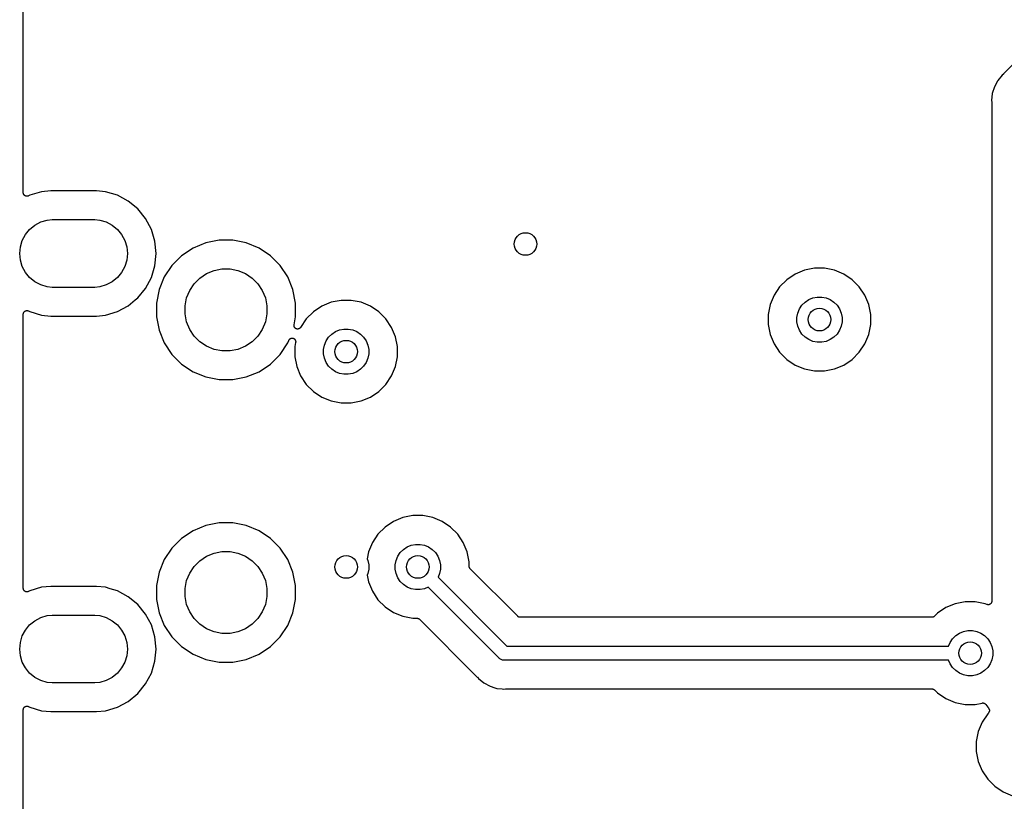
# Model space of a CAD drawing. Extents: x 1 to 139, y -76 to -1.
# Tile 2 of 20: x 1 to 18, y -68 to -54. Entities that reach past the tile are written whole.
import ezdxf

# ---------------------------------------------------------------- set-up
doc = ezdxf.new("R2010")
doc.units = 0
doc.header["$MEASUREMENT"] = 0
doc.layers.add('BLACK', color=7, linetype='CONTINUOUS')

msp = doc.modelspace()

# ---------------------------------------------------------------- linework, layer by layer
at = {"layer": 'BLACK', "linetype": 'CONTINUOUS'}
for p, q in [((0.635, -56.8778), (0.635, -6.16231)), ((18.5782, -54.1866), (17.9916, -54.7732)), ((17.8799, -54.9032), (17.8274, -55.0016)), ((17.8861, -54.8916), (17.8799, -54.9032)), ((17.8799, -54.9032), (17.8799, -54.9032)), ((17.9652, -54.7952), (17.8861, -54.8916)), ((17.987, -54.7774), (17.9652, -54.7952)), ((17.9889, -54.7755), (17.987, -54.7774)), ((17.991, -54.7738), (17.9889, -54.7755)), ((17.9916, -54.7732), (17.991, -54.7738)), ((17.8274, -55.0016), (17.7912, -55.1209)), ((17.7912, -55.1209), (17.7789, -55.245)), ((17.7789, -55.245), (17.7817, -55.273)), ((17.7817, -55.273), (17.7818, -55.2739)), ((17.7818, -55.2739), (17.7817, -55.2766)), ((17.7817, -55.2766), (17.782, -55.2792)), ((17.782, -55.2792), (17.782, -64.1048)), ((0.63529, -56.8807), (0.635, -56.8778)), ((0.63527, -56.8837), (0.63529, -56.8807)), ((0.63589, -56.8869), (0.63527, -56.8837)), ((0.63621, -56.8901), (0.63589, -56.8869)), ((0.63706, -56.893), (0.63621, -56.8901)), ((0.63762, -56.8959), (0.63706, -56.893)), ((0.63885, -56.8989), (0.63762, -56.8959)), ((0.63979, -56.902), (0.63885, -56.8989)), ((0.64118, -56.9046), (0.63979, -56.902)), ((0.64229, -56.9074), (0.64118, -56.9046)), ((0.64408, -56.9101), (0.64229, -56.9074)), ((0.64561, -56.913), (0.64408, -56.9101)), ((0.64747, -56.9152), (0.64561, -56.913)), ((0.6491, -56.9177), (0.64747, -56.9152)), ((0.65139, -56.92), (0.6491, -56.9177)), ((0.65344, -56.9226), (0.65139, -56.92)), ((0.65572, -56.9244), (0.65344, -56.9226)), ((0.65779, -56.9265), (0.65572, -56.9244)), ((0.66048, -56.9284), (0.65779, -56.9265)), ((0.66299, -56.9305), (0.66048, -56.9284)), ((0.66559, -56.9319), (0.66299, -56.9305)), ((0.66803, -56.9335), (0.66559, -56.9319)), ((0.67103, -56.9348), (0.66803, -56.9335)), ((0.67389, -56.9363), (0.67103, -56.9348)), ((0.67671, -56.9372), (0.67389, -56.9363)), ((0.67943, -56.9384), (0.67671, -56.9372)), ((0.68263, -56.9391), (0.67943, -56.9384)), ((0.68573, -56.94), (0.68263, -56.9391)), ((0.68866, -56.9403), (0.68573, -56.94)), ((0.69156, -56.9409), (0.68866, -56.9403)), ((0.69482, -56.941), (0.69156, -56.9409)), ((0.69806, -56.9413), (0.69482, -56.941)), ((0.701, -56.941), (0.69806, -56.9413)), ((0.70395, -56.9411), (0.701, -56.941)), ((0.70715, -56.9405), (0.70395, -56.9411)), ((0.7104, -56.9402), (0.70715, -56.9405)), ((0.71324, -56.9394), (0.7104, -56.9402)), ((0.71614, -56.9388), (0.71324, -56.9394)), ((0.71916, -56.9376), (0.71614, -56.9388)), ((0.72229, -56.9367), (0.71916, -56.9376)), ((0.7249, -56.9353), (0.72229, -56.9367)), ((0.72765, -56.9342), (0.7249, -56.9353)), ((0.72843, -56.9338), (0.72765, -56.9342)), ((0.74794, -56.9234), (0.72843, -56.9338)), ((0.9568, -56.86), (0.74794, -56.9234)), ((1.11957, -56.844), (0.9568, -56.86)), ((1.92843, -56.844), (1.11957, -56.844)), ((2.0912, -56.86), (1.92843, -56.844)), ((2.30007, -56.9234), (2.0912, -56.86)), ((2.49255, -57.0263), (2.30007, -56.9234)), ((2.66126, -57.1647), (2.49255, -57.0263)), ((2.79973, -57.3334), (2.66126, -57.1647)), ((2.90261, -57.5259), (2.79973, -57.3334)), ((0.6727, -57.617), (0.74768, -57.5257)), ((0.74768, -57.5257), (0.83905, -57.4507)), ((0.83905, -57.4507), (0.94328, -57.395)), ((0.94328, -57.395), (1.05638, -57.3607)), ((1.05638, -57.3607), (1.14453, -57.352)), ((1.14453, -57.352), (1.90347, -57.352)), ((1.90347, -57.352), (1.99162, -57.3607)), ((1.99162, -57.3607), (2.10472, -57.395)), ((2.10472, -57.395), (2.20896, -57.4507)), ((2.20896, -57.4507), (2.30032, -57.5257)), ((2.30032, -57.5257), (2.3753, -57.617)), ((2.96597, -57.7348), (2.90261, -57.5259)), ((0.61699, -57.7213), (0.6727, -57.617)), ((2.3753, -57.617), (2.43101, -57.7213)), ((0.5711, -57.952), (0.58268, -57.8344)), ((0.58268, -57.8344), (0.61699, -57.7213)), ((2.43101, -57.7213), (2.46532, -57.8344)), ((2.46532, -57.8344), (2.4769, -57.952)), ((2.98736, -57.952), (2.96597, -57.7348)), ((3.63996, -57.8593), (3.43801, -57.9943)), ((3.86434, -57.7664), (3.63996, -57.8593)), ((4.10256, -57.719), (3.86434, -57.7664)), ((4.34544, -57.719), (4.10256, -57.719)), ((4.58366, -57.7664), (4.34544, -57.719)), ((4.80804, -57.8593), (4.58366, -57.7664)), ((5.00999, -57.9943), (4.80804, -57.8593)), ((0.58268, -58.0696), (0.5711, -57.952)), ((2.4769, -57.952), (2.46532, -58.0696)), ((2.96597, -58.1692), (2.98736, -57.952)), ((3.43801, -57.9943), (3.26627, -58.166)), ((5.18173, -58.166), (5.00999, -57.9943)), ((0.61699, -58.1827), (0.58268, -58.0696)), ((0.6727, -58.287), (0.61699, -58.1827)), ((2.43101, -58.1827), (2.3753, -58.287)), ((2.46532, -58.0696), (2.43101, -58.1827)), ((2.90261, -58.3781), (2.96597, -58.1692)), ((3.26627, -58.166), (3.13133, -58.368)), ((5.31667, -58.368), (5.18173, -58.166)), ((14.6412, -58.2149), (14.4657, -58.2498)), ((14.82, -58.2149), (14.6412, -58.2149)), ((14.9955, -58.2498), (14.82, -58.2149)), ((0.74768, -58.3783), (0.6727, -58.287)), ((0.83905, -58.4533), (0.74768, -58.3783)), ((2.30032, -58.3783), (2.20896, -58.4533)), ((2.3753, -58.287), (2.30032, -58.3783)), ((2.79973, -58.5706), (2.90261, -58.3781)), ((3.13133, -58.368), (3.03838, -58.5923)), ((3.66086, -58.4898), (3.76184, -58.3889)), ((3.76184, -58.3889), (3.88058, -58.3095)), ((3.88058, -58.3095), (4.01253, -58.2549)), ((4.01253, -58.2549), (4.15259, -58.227)), ((4.15259, -58.227), (4.29541, -58.227)), ((4.29541, -58.227), (4.43547, -58.2549)), ((4.43547, -58.2549), (4.56742, -58.3095)), ((4.56742, -58.3095), (4.68616, -58.3889)), ((4.68616, -58.3889), (4.78714, -58.4898)), ((5.40962, -58.5923), (5.31667, -58.368)), ((14.3005, -58.3182), (14.1518, -58.4176)), ((14.4657, -58.2498), (14.3005, -58.3182)), ((15.1607, -58.3182), (14.9955, -58.2498)), ((15.3094, -58.4176), (15.1607, -58.3182)), ((0.94328, -58.509), (0.83905, -58.4533)), ((1.05638, -58.5433), (0.94328, -58.509)), ((1.14453, -58.552), (1.05638, -58.5433)), ((1.90347, -58.552), (1.14453, -58.552)), ((1.99162, -58.5433), (1.90347, -58.552)), ((2.10472, -58.509), (1.99162, -58.5433)), ((2.20896, -58.4533), (2.10472, -58.509)), ((2.66126, -58.7393), (2.79973, -58.5706)), ((3.58151, -58.6086), (3.66086, -58.4898)), ((4.78714, -58.4898), (4.86649, -58.6086)), ((14.0253, -58.5441), (13.9259, -58.6928)), ((14.1518, -58.4176), (14.0253, -58.5441)), ((15.4359, -58.5441), (15.3094, -58.4176)), ((15.5353, -58.6928), (15.4359, -58.5441)), ((2.61745, -58.7752), (2.66126, -58.7393)), ((3.03838, -58.5923), (2.991, -58.8306)), ((3.499, -58.8806), (3.52686, -58.7405)), ((3.52686, -58.7405), (3.58151, -58.6086)), ((4.86649, -58.6086), (4.92114, -58.7405)), ((4.92114, -58.7405), (4.949, -58.8806)), ((5.457, -58.8306), (5.40962, -58.5923)), ((13.9259, -58.6928), (13.8575, -58.858)), ((14.5411, -58.7684), (14.6139, -58.7383)), ((14.6139, -58.7383), (14.6912, -58.7229)), ((14.6912, -58.7229), (14.77, -58.7229)), ((14.77, -58.7229), (14.8473, -58.7383)), ((14.8473, -58.7383), (14.9201, -58.7684)), ((15.6037, -58.858), (15.5353, -58.6928)), ((2.30007, -58.9806), (2.49255, -58.8777)), ((2.49255, -58.8777), (2.61745, -58.7752)), ((2.991, -58.8306), (2.991, -59.0734)), ((3.499, -59.0234), (3.499, -58.8806)), ((4.949, -58.8806), (4.949, -59.0234)), ((5.457, -59.0734), (5.457, -58.8306)), ((5.9199, -58.8853), (5.77118, -58.9847)), ((6.08514, -58.8169), (5.9199, -58.8853)), ((6.26057, -58.782), (6.08514, -58.8169)), ((6.43943, -58.782), (6.26057, -58.782)), ((6.61486, -58.8169), (6.43943, -58.782)), ((6.7801, -58.8853), (6.61486, -58.8169)), ((6.92882, -58.9847), (6.7801, -58.8853)), ((13.8575, -58.858), (13.8226, -59.0335)), ((14.3761, -58.9334), (14.4199, -58.8679)), ((14.4199, -58.8679), (14.4756, -58.8122)), ((14.4756, -58.8122), (14.5411, -58.7684)), ((14.9201, -58.7684), (14.9856, -58.8122)), ((14.9856, -58.8122), (15.0413, -58.8679)), ((15.0413, -58.8679), (15.0851, -58.9334)), ((15.6386, -59.0335), (15.6037, -58.858)), ((0.635, -59.0262), (0.63501, -59.0253)), ((0.635, -63.8778), (0.635, -59.0262)), ((0.63501, -59.0253), (0.63533, -59.0224)), ((0.63533, -59.0224), (0.63536, -59.0194)), ((0.63536, -59.0194), (0.63602, -59.0162)), ((0.63602, -59.0162), (0.63639, -59.013)), ((0.63639, -59.013), (0.63728, -59.0102)), ((0.63728, -59.0102), (0.63788, -59.0073)), ((0.63788, -59.0073), (0.63915, -59.0043)), ((0.63915, -59.0043), (0.64014, -59.0012)), ((0.64014, -59.0012), (0.64156, -58.9986)), ((0.64156, -58.9986), (0.64271, -58.9959)), ((0.64271, -58.9959), (0.64453, -58.9932)), ((0.64453, -58.9932), (0.64611, -58.9903)), ((0.64611, -58.9903), (0.64801, -58.988)), ((0.64801, -58.988), (0.64966, -58.9856)), ((0.64966, -58.9856), (0.65197, -58.9833)), ((0.65197, -58.9833), (0.65407, -58.9808)), ((0.65407, -58.9808), (0.65638, -58.979)), ((0.65638, -58.979), (0.65847, -58.9769)), ((0.65847, -58.9769), (0.66119, -58.9751)), ((0.66119, -58.9751), (0.66373, -58.9731)), ((0.66373, -58.9731), (0.66635, -58.9717)), ((0.66635, -58.9717), (0.66881, -58.9701)), ((0.66881, -58.9701), (0.67182, -58.9688)), ((0.67182, -58.9688), (0.67471, -58.9673)), ((0.67471, -58.9673), (0.67755, -58.9665)), ((0.67755, -58.9665), (0.68028, -58.9654)), ((0.68028, -58.9654), (0.68348, -58.9647)), ((0.68348, -58.9647), (0.6866, -58.9638)), ((0.6866, -58.9638), (0.68954, -58.9635)), ((0.68954, -58.9635), (0.69244, -58.963)), ((0.69244, -58.963), (0.6957, -58.963)), ((0.6957, -58.963), (0.69894, -58.9627)), ((0.69894, -58.9627), (0.70187, -58.963)), ((0.70187, -58.963), (0.70483, -58.963)), ((0.70483, -58.963), (0.70804, -58.9636)), ((0.70804, -58.9636), (0.71127, -58.964)), ((0.71127, -58.964), (0.71408, -58.9649)), ((0.71408, -58.9649), (0.71699, -58.9654)), ((0.71699, -58.9654), (0.72, -58.9667)), ((0.72, -58.9667), (0.72311, -58.9677)), ((0.72311, -58.9677), (0.7257, -58.9691)), ((0.7257, -58.9691), (0.72843, -58.9702)), ((0.72843, -58.9702), (0.74794, -58.9806)), ((0.74794, -58.9806), (0.9568, -59.044)), ((0.9568, -59.044), (1.11957, -59.06)), ((1.11957, -59.06), (1.92843, -59.06)), ((1.92843, -59.06), (2.0912, -59.044)), ((2.0912, -59.044), (2.30007, -58.9806)), ((2.991, -59.0734), (3.03838, -59.3117)), ((3.52686, -59.1635), (3.499, -59.0234)), ((4.949, -59.0234), (4.92114, -59.1635)), ((5.42902, -59.2141), (5.457, -59.0734)), ((5.77118, -58.9847), (5.64471, -59.1112)), ((7.05529, -59.1112), (6.92882, -58.9847)), ((13.8226, -59.0335), (13.8226, -59.2123)), ((14.3306, -59.0835), (14.346, -59.0062)), ((14.3306, -59.1623), (14.3306, -59.0835)), ((14.346, -59.0062), (14.3761, -58.9334)), ((15.0851, -58.9334), (15.1152, -59.0062)), ((15.1152, -59.0062), (15.1306, -59.0835)), ((15.1306, -59.0835), (15.1306, -59.1623)), ((15.6386, -59.2123), (15.6386, -59.0335)), ((3.58151, -59.2954), (3.52686, -59.1635)), ((4.92114, -59.1635), (4.86649, -59.2954)), ((5.4278, -59.2263), (5.42842, -59.2201)), ((5.42781, -59.2264), (5.4278, -59.2263)), ((5.42843, -59.2328), (5.4278, -59.2264)), ((5.4278, -59.2264), (5.42781, -59.2264)), ((5.42842, -59.2201), (5.42902, -59.2141)), ((5.42898, -59.2386), (5.42843, -59.2328)), ((5.429, -59.2387), (5.42898, -59.2386)), ((5.429, -59.2388), (5.429, -59.2387)), ((5.43059, -59.244), (5.429, -59.2388)), ((5.43253, -59.2505), (5.43059, -59.244)), ((5.43256, -59.2506), (5.43253, -59.2505)), ((5.43257, -59.2506), (5.43256, -59.2506)), ((5.43529, -59.2557), (5.43257, -59.2506)), ((5.43832, -59.2615), (5.43529, -59.2557)), ((5.43836, -59.2615), (5.43832, -59.2615)), ((5.43838, -59.2616), (5.43836, -59.2615)), ((5.4424, -59.2665), (5.43838, -59.2616)), ((5.44613, -59.2711), (5.4424, -59.2665)), ((5.53934, -59.2675), (5.53569, -59.2719)), ((5.5436, -59.2625), (5.53934, -59.2675)), ((5.5441, -59.2618), (5.5436, -59.2625)), ((5.64471, -59.1112), (5.5441, -59.2618)), ((7.15466, -59.2599), (7.05529, -59.1112)), ((7.22311, -59.4251), (7.15466, -59.2599)), ((13.8226, -59.2123), (13.8575, -59.3878)), ((14.346, -59.2396), (14.3306, -59.1623)), ((14.3761, -59.3124), (14.346, -59.2396)), ((15.1152, -59.2396), (15.0851, -59.3124)), ((15.1306, -59.1623), (15.1152, -59.2396)), ((15.6037, -59.3878), (15.6386, -59.2123)), ((3.03838, -59.3117), (3.13133, -59.536)), ((3.66086, -59.4142), (3.58151, -59.2954)), ((3.76184, -59.5151), (3.66086, -59.4142)), ((4.78714, -59.4142), (4.68616, -59.5151)), ((4.86649, -59.2954), (4.78714, -59.4142)), ((5.44617, -59.2711), (5.44613, -59.2711)), ((5.44621, -59.2712), (5.44617, -59.2711)), ((5.4509, -59.2751), (5.44621, -59.2712)), ((5.45566, -59.279), (5.4509, -59.2751)), ((5.45571, -59.2791), (5.45566, -59.279)), ((5.45575, -59.2791), (5.45571, -59.2791)), ((5.46107, -59.282), (5.45575, -59.2791)), ((5.46654, -59.285), (5.46107, -59.282)), ((5.4666, -59.285), (5.46654, -59.285)), ((5.46664, -59.285), (5.4666, -59.285)), ((5.47209, -59.2867), (5.46664, -59.285)), ((5.47837, -59.2886), (5.47209, -59.2867)), ((5.47844, -59.2887), (5.47837, -59.2886)), ((5.47848, -59.2887), (5.47844, -59.2887)), ((5.4841, -59.2893), (5.47848, -59.2887)), ((5.49069, -59.29), (5.4841, -59.2893)), ((5.49075, -59.29), (5.49069, -59.29)), ((5.4908, -59.29), (5.49075, -59.29)), ((5.49713, -59.2894), (5.4908, -59.29)), ((5.50304, -59.2889), (5.49713, -59.2894)), ((5.50309, -59.2889), (5.50304, -59.2889)), ((5.50315, -59.2889), (5.50309, -59.2889)), ((5.50922, -59.2871), (5.50315, -59.2889)), ((5.51494, -59.2854), (5.50922, -59.2871)), ((5.51499, -59.2854), (5.51494, -59.2854)), ((5.51504, -59.2854), (5.51499, -59.2854)), ((5.5206, -59.2825), (5.51504, -59.2854)), ((5.52593, -59.2797), (5.5206, -59.2825)), ((5.52597, -59.2797), (5.52593, -59.2797)), ((5.52603, -59.2796), (5.52597, -59.2797)), ((5.53078, -59.2758), (5.52603, -59.2796)), ((5.53561, -59.272), (5.53078, -59.2758)), ((5.53565, -59.2719), (5.53561, -59.272)), ((5.53569, -59.2719), (5.53565, -59.2719)), ((5.99552, -59.5005), (6.0393, -59.435)), ((6.0393, -59.435), (6.09502, -59.3793)), ((6.09502, -59.3793), (6.16053, -59.3355)), ((6.16053, -59.3355), (6.23332, -59.3054)), ((6.23332, -59.3054), (6.3106, -59.29)), ((6.3106, -59.29), (6.3894, -59.29)), ((6.3894, -59.29), (6.46668, -59.3054)), ((6.46668, -59.3054), (6.53947, -59.3355)), ((6.53947, -59.3355), (6.60499, -59.3793)), ((6.60499, -59.3793), (6.6607, -59.435)), ((6.6607, -59.435), (6.70447, -59.5005)), ((7.258, -59.6006), (7.22311, -59.4251)), ((13.8575, -59.3878), (13.9259, -59.553)), ((14.4199, -59.3779), (14.3761, -59.3124)), ((14.4756, -59.4336), (14.4199, -59.3779)), ((14.5411, -59.4774), (14.4756, -59.4336)), ((14.9856, -59.4336), (14.9201, -59.4774)), ((15.0413, -59.3779), (14.9856, -59.4336)), ((15.0851, -59.3124), (15.0413, -59.3779)), ((15.5353, -59.553), (15.6037, -59.3878)), ((3.13133, -59.536), (3.26627, -59.738)), ((3.88058, -59.5945), (3.76184, -59.5151)), ((4.01253, -59.6491), (3.88058, -59.5945)), ((4.56742, -59.5945), (4.43547, -59.6491)), ((4.68616, -59.5151), (4.56742, -59.5945)), ((5.18173, -59.738), (5.31667, -59.536)), ((5.31667, -59.536), (5.33576, -59.49)), ((5.33576, -59.49), (5.3361, -59.4891)), ((5.3361, -59.4891), (5.3397, -59.4826)), ((5.3397, -59.4826), (5.34206, -59.4783)), ((5.34206, -59.4783), (5.34208, -59.4783)), ((5.34208, -59.4783), (5.34209, -59.4783)), ((5.34209, -59.4783), (5.34645, -59.4731)), ((5.34645, -59.4731), (5.35003, -59.4689)), ((5.35003, -59.4689), (5.35005, -59.4688)), ((5.35005, -59.4688), (5.35007, -59.4688)), ((5.35007, -59.4688), (5.35566, -59.4643)), ((5.35566, -59.4643), (5.3597, -59.4611)), ((5.3597, -59.4611), (5.35972, -59.4611)), ((5.35972, -59.4611), (5.35974, -59.4611)), ((5.35974, -59.4611), (5.36543, -59.4581)), ((5.36543, -59.4581), (5.37069, -59.4554)), ((5.37069, -59.4554), (5.37071, -59.4554)), ((5.37071, -59.4554), (5.37074, -59.4553)), ((5.37074, -59.4553), (5.3776, -59.4533)), ((5.3776, -59.4533), (5.38258, -59.4519)), ((5.38258, -59.4519), (5.3826, -59.4519)), ((5.3826, -59.4519), (5.38263, -59.4519)), ((5.38263, -59.4519), (5.38978, -59.4512)), ((5.38978, -59.4512), (5.39492, -59.4508)), ((5.39492, -59.4508), (5.39495, -59.4508)), ((5.39495, -59.4508), (5.39498, -59.4508)), ((5.39498, -59.4508), (5.40222, -59.4515)), ((5.40222, -59.4515), (5.40724, -59.4521)), ((5.40724, -59.4521), (5.40726, -59.4521)), ((5.40726, -59.4521), (5.4073, -59.4521)), ((5.4073, -59.4521), (5.41362, -59.4541)), ((5.41362, -59.4541), (5.41908, -59.4557)), ((5.41908, -59.4557), (5.41911, -59.4558)), ((5.41911, -59.4558), (5.41913, -59.4558)), ((5.41913, -59.4558), (5.42487, -59.4589)), ((5.42487, -59.4589), (5.42998, -59.4617)), ((5.42998, -59.4617), (5.42999, -59.4617)), ((5.42999, -59.4617), (5.43002, -59.4617)), ((5.43002, -59.4617), (5.43525, -59.466)), ((5.43525, -59.466), (5.43952, -59.4696)), ((5.43952, -59.4696), (5.43954, -59.4696)), ((5.43954, -59.4696), (5.43956, -59.4696)), ((5.43956, -59.4696), (5.4437, -59.4747)), ((5.45669, -59.5267), (5.442, -59.6006)), ((5.442, -59.6006), (5.442, -59.7794)), ((5.4437, -59.4747), (5.44734, -59.4792)), ((5.44734, -59.4792), (5.44736, -59.4792)), ((5.44736, -59.4792), (5.44738, -59.4792)), ((5.44738, -59.4792), (5.45066, -59.4854)), ((5.45066, -59.4854), (5.45315, -59.4901)), ((5.45315, -59.4901), (5.45316, -59.4901)), ((5.45316, -59.4901), (5.45317, -59.4902)), ((5.45317, -59.4902), (5.45484, -59.4957)), ((5.45484, -59.4957), (5.45672, -59.502)), ((5.4567, -59.5267), (5.45669, -59.5267)), ((5.45669, -59.5267), (5.45669, -59.5267)), ((5.45669, -59.5267), (5.45669, -59.5267)), ((5.45733, -59.5203), (5.4567, -59.5267)), ((5.45672, -59.502), (5.45673, -59.502)), ((5.45673, -59.502), (5.45674, -59.502)), ((5.45674, -59.502), (5.45726, -59.5075)), ((5.45726, -59.5075), (5.45792, -59.5143)), ((5.45792, -59.5144), (5.45733, -59.5203)), ((5.45792, -59.5143), (5.45792, -59.5143)), ((5.45792, -59.5143), (5.45792, -59.5144)), ((5.95, -59.6506), (5.96537, -59.5733)), ((5.96537, -59.5733), (5.99552, -59.5005)), ((6.70447, -59.5005), (6.73463, -59.5733)), ((6.73463, -59.5733), (6.75, -59.6506)), ((7.258, -59.7794), (7.258, -59.6006)), ((13.9259, -59.553), (14.0253, -59.7017)), ((14.6139, -59.5075), (14.5411, -59.4774)), ((14.6912, -59.5229), (14.6139, -59.5075)), ((14.77, -59.5229), (14.6912, -59.5229)), ((14.8473, -59.5075), (14.77, -59.5229)), ((14.9201, -59.4774), (14.8473, -59.5075)), ((15.4359, -59.7017), (15.5353, -59.553)), ((3.26627, -59.738), (3.43801, -59.9097)), ((4.15259, -59.677), (4.01253, -59.6491)), ((4.29541, -59.677), (4.15259, -59.677)), ((4.43547, -59.6491), (4.29541, -59.677)), ((5.00999, -59.9097), (5.18173, -59.738)), ((5.442, -59.7794), (5.47689, -59.9549)), ((5.95, -59.7294), (5.95, -59.6506)), ((5.96537, -59.8067), (5.95, -59.7294)), ((6.75, -59.7294), (6.73463, -59.8067)), ((6.75, -59.6506), (6.75, -59.7294)), ((7.22311, -59.9549), (7.258, -59.7794)), ((14.0253, -59.7017), (14.1518, -59.8282)), ((15.3094, -59.8282), (15.4359, -59.7017)), ((3.43801, -59.9097), (3.63996, -60.0447)), ((4.80804, -60.0447), (5.00999, -59.9097)), ((5.47689, -59.9549), (5.54534, -60.1201)), ((5.99552, -59.8795), (5.96537, -59.8067)), ((6.0393, -59.945), (5.99552, -59.8795)), ((6.09502, -60.0007), (6.0393, -59.945)), ((6.6607, -59.945), (6.60499, -60.0007)), ((6.70447, -59.8795), (6.6607, -59.945)), ((6.73463, -59.8067), (6.70447, -59.8795)), ((7.15466, -60.1201), (7.22311, -59.9549)), ((14.1518, -59.8282), (14.3005, -59.9276)), ((14.3005, -59.9276), (14.4657, -59.996)), ((14.9955, -59.996), (15.1607, -59.9276)), ((15.1607, -59.9276), (15.3094, -59.8282)), ((3.63996, -60.0447), (3.86434, -60.1376)), ((3.86434, -60.1376), (4.10256, -60.185)), ((4.34544, -60.185), (4.58366, -60.1376)), ((4.58366, -60.1376), (4.80804, -60.0447)), ((5.54534, -60.1201), (5.64471, -60.2688)), ((6.16053, -60.0445), (6.09502, -60.0007)), ((6.23332, -60.0746), (6.16053, -60.0445)), ((6.3106, -60.09), (6.23332, -60.0746)), ((6.3894, -60.09), (6.3106, -60.09)), ((6.46668, -60.0746), (6.3894, -60.09)), ((6.53947, -60.0445), (6.46668, -60.0746)), ((6.60499, -60.0007), (6.53947, -60.0445)), ((7.05529, -60.2688), (7.15466, -60.1201)), ((14.4657, -59.996), (14.6412, -60.0309)), ((14.6412, -60.0309), (14.82, -60.0309)), ((14.82, -60.0309), (14.9955, -59.996)), ((4.10256, -60.185), (4.34544, -60.185)), ((5.64471, -60.2688), (5.77118, -60.3953)), ((6.92882, -60.3953), (7.05529, -60.2688)), ((5.77118, -60.3953), (5.9199, -60.4947)), ((6.7801, -60.4947), (6.92882, -60.3953)), ((5.9199, -60.4947), (6.08514, -60.5631)), ((6.08514, -60.5631), (6.26057, -60.598)), ((6.26057, -60.598), (6.43943, -60.598)), ((6.43943, -60.598), (6.61486, -60.5631)), ((6.61486, -60.5631), (6.7801, -60.4947)), ((4.10256, -62.719), (3.86434, -62.7664)), ((4.34544, -62.719), (4.10256, -62.719)), ((4.58366, -62.7664), (4.34544, -62.719)), ((7.1899, -62.6953), (7.04118, -62.7947)), ((7.35514, -62.6269), (7.1899, -62.6953)), ((7.53057, -62.592), (7.35514, -62.6269)), ((7.70943, -62.592), (7.53057, -62.592)), ((7.88486, -62.6269), (7.70943, -62.592)), ((8.0501, -62.6953), (7.88486, -62.6269)), ((8.19882, -62.7947), (8.0501, -62.6953)), ((3.63996, -62.8593), (3.43801, -62.9943)), ((3.86434, -62.7664), (3.63996, -62.8593)), ((4.80804, -62.8593), (4.58366, -62.7664)), ((5.00999, -62.9943), (4.80804, -62.8593)), ((6.91471, -62.9212), (6.81534, -63.0699)), ((7.04118, -62.7947), (6.91471, -62.9212)), ((8.32529, -62.9212), (8.19882, -62.7947)), ((8.42466, -63.0699), (8.32529, -62.9212)), ((3.43801, -62.9943), (3.26627, -63.166)), ((5.18173, -63.166), (5.00999, -62.9943)), ((6.81534, -63.0699), (6.74689, -63.2351)), ((7.50332, -63.1154), (7.5806, -63.1)), ((7.5806, -63.1), (7.6594, -63.1)), ((7.6594, -63.1), (7.73668, -63.1154)), ((8.49311, -63.2351), (8.42466, -63.0699)), ((3.26627, -63.166), (3.13133, -63.368)), ((3.88058, -63.3095), (4.01253, -63.2549)), ((4.01253, -63.2549), (4.15259, -63.227)), ((4.15259, -63.227), (4.29541, -63.227)), ((4.29541, -63.227), (4.43547, -63.2549)), ((4.43547, -63.2549), (4.56742, -63.3095)), ((5.31667, -63.368), (5.18173, -63.166)), ((6.74689, -63.2351), (6.723, -63.3553)), ((7.26552, -63.3105), (7.3093, -63.245)), ((7.3093, -63.245), (7.36501, -63.1893)), ((7.36501, -63.1893), (7.43053, -63.1455)), ((7.43053, -63.1455), (7.50332, -63.1154)), ((7.73668, -63.1154), (7.80947, -63.1455)), ((7.80947, -63.1455), (7.87498, -63.1893)), ((7.87498, -63.1893), (7.9307, -63.245)), ((7.9307, -63.245), (7.97447, -63.3105)), ((8.528, -63.4106), (8.49311, -63.2351)), ((3.13133, -63.368), (3.03838, -63.5923)), ((3.66086, -63.4898), (3.76184, -63.3889)), ((3.76184, -63.3889), (3.88058, -63.3095)), ((4.56742, -63.3095), (4.68616, -63.3889)), ((4.68616, -63.3889), (4.78714, -63.4898)), ((5.40962, -63.5923), (5.31667, -63.368)), ((6.723, -63.3553), (6.73463, -63.3833)), ((6.73463, -63.3833), (6.75, -63.4606)), ((7.22, -63.4606), (7.23537, -63.3833)), ((7.23537, -63.3833), (7.26552, -63.3105)), ((7.97447, -63.3105), (8.00463, -63.3833)), ((8.00463, -63.3833), (8.02, -63.4606)), ((8.528, -63.4865), (8.528, -63.4106)), ((3.03838, -63.5923), (2.991, -63.8306)), ((3.52686, -63.7405), (3.58151, -63.6086)), ((3.58151, -63.6086), (3.66086, -63.4898)), ((4.78714, -63.4898), (4.86649, -63.6086)), ((4.86649, -63.6086), (4.92114, -63.7405)), ((5.457, -63.8306), (5.40962, -63.5923)), ((6.73463, -63.6167), (6.723, -63.6447)), ((6.75, -63.5394), (6.73463, -63.6167)), ((6.75, -63.4606), (6.75, -63.5394)), ((7.22, -63.5394), (7.22, -63.4606)), ((7.23537, -63.6167), (7.22, -63.5394)), ((7.26552, -63.6895), (7.23537, -63.6167)), ((8.00463, -63.6167), (7.97792, -63.6811)), ((8.02, -63.5394), (8.00463, -63.6167)), ((8.02, -63.4606), (8.02, -63.5394)), ((8.52857, -63.4924), (8.528, -63.4865)), ((8.52908, -63.4982), (8.52857, -63.4924)), ((8.52918, -63.4985), (8.52908, -63.4982)), ((8.52921, -63.4988), (8.52918, -63.4985)), ((8.53092, -63.5045), (8.52921, -63.4988)), ((8.53254, -63.5101), (8.53092, -63.5045)), ((8.53269, -63.5104), (8.53254, -63.5101)), ((8.53279, -63.5107), (8.53269, -63.5104)), ((8.53554, -63.5159), (8.53279, -63.5107)), ((8.53824, -63.5211), (8.53554, -63.5159)), ((8.53845, -63.5213), (8.53824, -63.5211)), ((8.53861, -63.5216), (8.53845, -63.5213)), ((8.5423, -63.5262), (8.53861, -63.5216)), ((8.54598, -63.5308), (8.5423, -63.5262)), ((8.54643, -63.5312), (8.54598, -63.5308)), ((8.54644, -63.5312), (8.54643, -63.5312)), ((8.54645, -63.5313), (8.54644, -63.5312)), ((8.5466, -63.5314), (8.54645, -63.5313)), ((9.3876, -64.3724), (8.5466, -63.5314)), ((3.499, -63.8806), (3.52686, -63.7405)), ((4.92114, -63.7405), (4.949, -63.8806)), ((6.723, -63.6447), (6.74689, -63.7649)), ((6.74689, -63.7649), (6.81534, -63.9301)), ((7.3093, -63.755), (7.26552, -63.6895)), ((7.36501, -63.8107), (7.3093, -63.755)), ((7.97792, -63.6811), (9.19578, -64.899)), ((0.63529, -63.8807), (0.635, -63.8778)), ((0.63527, -63.8837), (0.63529, -63.8807)), ((0.63589, -63.8869), (0.63527, -63.8837)), ((0.63621, -63.8901), (0.63589, -63.8869)), ((0.63706, -63.893), (0.63621, -63.8901)), ((0.63762, -63.8959), (0.63706, -63.893)), ((0.63885, -63.8989), (0.63762, -63.8959)), ((0.63979, -63.902), (0.63885, -63.8989)), ((0.64118, -63.9046), (0.63979, -63.902)), ((0.64229, -63.9074), (0.64118, -63.9046)), ((0.64408, -63.9101), (0.64229, -63.9074)), ((0.64561, -63.913), (0.64408, -63.9101)), ((0.64747, -63.9152), (0.64561, -63.913)), ((0.6491, -63.9177), (0.64747, -63.9152)), ((0.65139, -63.92), (0.6491, -63.9177)), ((0.65344, -63.9226), (0.65139, -63.92)), ((0.65572, -63.9244), (0.65344, -63.9226)), ((0.65779, -63.9265), (0.65572, -63.9244)), ((0.66048, -63.9284), (0.65779, -63.9265)), ((0.66299, -63.9305), (0.66048, -63.9284)), ((0.66559, -63.9319), (0.66299, -63.9305)), ((0.66803, -63.9335), (0.66559, -63.9319)), ((0.67103, -63.9348), (0.66803, -63.9335)), ((0.67389, -63.9363), (0.67103, -63.9348)), ((0.67671, -63.9372), (0.67389, -63.9363)), ((0.67943, -63.9384), (0.67671, -63.9372)), ((0.68263, -63.9391), (0.67943, -63.9384)), ((0.68573, -63.94), (0.68263, -63.9391)), ((0.68866, -63.9403), (0.68573, -63.94)), ((0.69156, -63.9409), (0.68866, -63.9403)), ((0.69482, -63.941), (0.69156, -63.9409)), ((0.69806, -63.9413), (0.69482, -63.941)), ((0.701, -63.941), (0.69806, -63.9413)), ((0.70395, -63.9411), (0.701, -63.941)), ((0.70715, -63.9405), (0.70395, -63.9411)), ((0.7104, -63.9402), (0.70715, -63.9405)), ((0.71324, -63.9394), (0.7104, -63.9402)), ((0.71614, -63.9388), (0.71324, -63.9394)), ((0.71916, -63.9376), (0.71614, -63.9388)), ((0.72229, -63.9367), (0.71916, -63.9376)), ((0.7249, -63.9353), (0.72229, -63.9367)), ((0.72765, -63.9342), (0.7249, -63.9353)), ((0.72843, -63.9338), (0.72765, -63.9342)), ((0.74794, -63.9234), (0.72843, -63.9338)), ((0.9568, -63.86), (0.74794, -63.9234)), ((1.11957, -63.844), (0.9568, -63.86)), ((1.92843, -63.844), (1.11957, -63.844)), ((2.0912, -63.86), (1.92843, -63.844)), ((2.17375, -63.8851), (2.0912, -63.86)), ((2.30007, -63.9234), (2.17375, -63.8851)), ((2.49255, -64.0263), (2.30007, -63.9234)), ((2.991, -63.8306), (2.991, -64.0734)), ((3.499, -64.0234), (3.499, -63.8806)), ((4.949, -63.8806), (4.949, -64.0234)), ((5.457, -64.0734), (5.457, -63.8306)), ((6.81534, -63.9301), (6.91471, -64.0788)), ((7.43053, -63.8545), (7.36501, -63.8107)), ((7.50332, -63.8846), (7.43053, -63.8545)), ((7.5806, -63.9), (7.50332, -63.8846)), ((7.6594, -63.9), (7.5806, -63.9)), ((7.73668, -63.8846), (7.6594, -63.9)), ((7.80115, -63.8579), (7.73668, -63.8846)), ((9.05128, -65.1081), (7.80115, -63.8579)), ((2.66126, -64.1647), (2.49255, -64.0263)), ((2.991, -64.0734), (3.03838, -64.3117)), ((3.52686, -64.1635), (3.499, -64.0234)), ((4.949, -64.0234), (4.92114, -64.1635)), ((5.40962, -64.3117), (5.457, -64.0734)), ((6.91471, -64.0788), (7.04118, -64.2053)), ((17.3096, -64.116), (17.1341, -64.1509)), ((17.4884, -64.116), (17.3096, -64.116)), ((17.6639, -64.1509), (17.4884, -64.116)), ((17.7629, -64.1502), (17.7581, -64.154)), ((17.763, -64.15), (17.7629, -64.1502)), ((17.7632, -64.1499), (17.763, -64.15)), ((17.7669, -64.1454), (17.7632, -64.1499)), ((17.7709, -64.1407), (17.7669, -64.1454)), ((17.771, -64.1405), (17.7709, -64.1407)), ((17.7711, -64.1404), (17.771, -64.1405)), ((17.7739, -64.1351), (17.7711, -64.1404)), ((17.7769, -64.1298), (17.7739, -64.1351)), ((17.777, -64.1295), (17.7769, -64.1297)), ((17.7769, -64.1297), (17.7769, -64.1298)), ((17.7788, -64.1238), (17.777, -64.1295)), ((17.7806, -64.118), (17.7788, -64.1238)), ((17.7807, -64.1177), (17.7806, -64.1178)), ((17.7806, -64.1178), (17.7806, -64.118)), ((17.7813, -64.1118), (17.7807, -64.1177)), ((17.782, -64.1057), (17.7813, -64.1118)), ((17.782, -64.1048), (17.782, -64.1053)), ((17.782, -64.1053), (17.782, -64.1054)), ((17.782, -64.1054), (17.782, -64.1054)), ((17.782, -64.1054), (17.782, -64.1057)), ((2.79973, -64.3334), (2.66126, -64.1647)), ((3.03838, -64.3117), (3.13133, -64.536)), ((3.58151, -64.2954), (3.52686, -64.1635)), ((3.66086, -64.4142), (3.58151, -64.2954)), ((4.86649, -64.2954), (4.78714, -64.4142)), ((4.92114, -64.1635), (4.86649, -64.2954)), ((5.31667, -64.536), (5.40962, -64.3117)), ((7.04118, -64.2053), (7.1899, -64.3047)), ((7.1899, -64.3047), (7.35514, -64.3731)), ((16.8202, -64.3187), (16.7665, -64.3724)), ((16.9689, -64.2193), (16.8202, -64.3187)), ((17.1341, -64.1509), (16.9689, -64.2193)), ((17.6942, -64.1635), (17.6639, -64.1509)), ((17.7, -64.1652), (17.6942, -64.1635)), ((17.7057, -64.167), (17.7, -64.1652)), ((17.7059, -64.167), (17.7057, -64.167)), ((17.7061, -64.1671), (17.7059, -64.167)), ((17.7121, -64.1677), (17.7061, -64.1671)), ((17.7181, -64.1683), (17.7121, -64.1677)), ((17.7182, -64.1683), (17.7181, -64.1683)), ((17.7184, -64.1683), (17.7182, -64.1683)), ((17.7244, -64.1677), (17.7184, -64.1683)), ((17.7304, -64.1672), (17.7244, -64.1677)), ((17.7306, -64.1671), (17.7304, -64.1672)), ((17.7307, -64.1671), (17.7306, -64.1671)), ((17.7364, -64.1654), (17.7307, -64.1671)), ((17.7423, -64.1637), (17.7364, -64.1654)), ((17.7424, -64.1636), (17.7423, -64.1637)), ((17.7426, -64.1635), (17.7424, -64.1636)), ((17.7479, -64.1607), (17.7426, -64.1635)), ((17.7533, -64.1579), (17.7479, -64.1607)), ((17.7534, -64.1578), (17.7533, -64.1579)), ((17.7535, -64.1577), (17.7534, -64.1578)), ((17.7581, -64.154), (17.7535, -64.1577)), ((0.74768, -64.5257), (0.83905, -64.4507)), ((0.83905, -64.4507), (0.94328, -64.395)), ((0.94328, -64.395), (1.05638, -64.3607)), ((1.05638, -64.3607), (1.14453, -64.352)), ((1.14453, -64.352), (1.90347, -64.352)), ((1.90347, -64.352), (1.99162, -64.3607)), ((1.99162, -64.3607), (2.10472, -64.395)), ((2.10472, -64.395), (2.20896, -64.4507)), ((2.20896, -64.4507), (2.30032, -64.5257)), ((2.90261, -64.5259), (2.79973, -64.3334)), ((3.76184, -64.5151), (3.66086, -64.4142)), ((4.78714, -64.4142), (4.68616, -64.5151)), ((7.35514, -64.3731), (7.53057, -64.408)), ((7.53057, -64.408), (7.6065, -64.408)), ((7.6065, -64.408), (7.60671, -64.408)), ((7.60671, -64.408), (7.60672, -64.408)), ((7.60672, -64.408), (7.60674, -64.408)), ((7.60674, -64.408), (7.60739, -64.408)), ((7.60739, -64.408), (7.6132, -64.4087)), ((7.6132, -64.4087), (7.61905, -64.4093)), ((7.61905, -64.4093), (7.61937, -64.4094)), ((7.61937, -64.4094), (7.6197, -64.4094)), ((7.6197, -64.4094), (7.62526, -64.4112)), ((7.62526, -64.4112), (7.6309, -64.4129)), ((7.6309, -64.4129), (7.6312, -64.413)), ((7.6312, -64.413), (7.63152, -64.4131)), ((7.63152, -64.4131), (7.63661, -64.4159)), ((7.63661, -64.4159), (7.64183, -64.4187)), ((7.64183, -64.4187), (7.64209, -64.4189)), ((7.64209, -64.4189), (7.64238, -64.4191)), ((7.64238, -64.4191), (7.64687, -64.4229)), ((7.64687, -64.4229), (7.6514, -64.4266)), ((7.6514, -64.4266), (8.6722, -65.4474)), ((9.39213, -64.3761), (9.3876, -64.3724)), ((9.39662, -64.3799), (9.39213, -64.3761)), ((9.39691, -64.3801), (9.39662, -64.3799)), ((9.39717, -64.3803), (9.39691, -64.3801)), ((9.40238, -64.3831), (9.39717, -64.3803)), ((9.40748, -64.3859), (9.40238, -64.3831)), ((9.4078, -64.386), (9.40748, -64.3859)), ((9.4081, -64.3861), (9.4078, -64.386)), ((9.41369, -64.3878), (9.4081, -64.3861)), ((9.4193, -64.3896), (9.41369, -64.3878)), ((9.41963, -64.3897), (9.4193, -64.3896)), ((9.41995, -64.3897), (9.41963, -64.3897)), ((9.4257, -64.3903), (9.41995, -64.3897)), ((9.43161, -64.391), (9.4257, -64.3903)), ((9.43227, -64.391), (9.43161, -64.391)), ((9.43228, -64.391), (9.43227, -64.391)), ((9.4325, -64.391), (9.43228, -64.391)), ((9.43228, -64.391), (9.43228, -64.391)), ((16.7216, -64.391), (9.4325, -64.391)), ((16.7274, -64.3904), (16.7216, -64.391)), ((16.7333, -64.3899), (16.7274, -64.3904)), ((16.7336, -64.3898), (16.7333, -64.3899)), ((16.7339, -64.3898), (16.7336, -64.3898)), ((16.7396, -64.3881), (16.7339, -64.3898)), ((16.7452, -64.3865), (16.7396, -64.3881)), ((16.7455, -64.3863), (16.7452, -64.3865)), ((16.7458, -64.3862), (16.7455, -64.3863)), ((16.751, -64.3835), (16.7458, -64.3862)), ((16.7562, -64.3808), (16.751, -64.3835)), ((16.7564, -64.3805), (16.7562, -64.3808)), ((16.7567, -64.3804), (16.7564, -64.3805)), ((16.7613, -64.3767), (16.7567, -64.3804)), ((16.7659, -64.373), (16.7613, -64.3767)), ((16.7663, -64.3726), (16.7659, -64.373)), ((16.7665, -64.3724), (16.7663, -64.3725)), ((16.7663, -64.3725), (16.7663, -64.3726)), ((16.7663, -64.3726), (16.7663, -64.3726)), ((0.61699, -64.7213), (0.6727, -64.617)), ((0.6727, -64.617), (0.74768, -64.5257)), ((2.30032, -64.5257), (2.3753, -64.617)), ((2.3753, -64.617), (2.43101, -64.7213)), ((2.96597, -64.7348), (2.90261, -64.5259)), ((3.13133, -64.536), (3.26627, -64.738)), ((3.88058, -64.5945), (3.76184, -64.5151)), ((4.01253, -64.6491), (3.88058, -64.5945)), ((4.15259, -64.677), (4.01253, -64.6491)), ((4.43547, -64.6491), (4.29541, -64.677)), ((4.56742, -64.5945), (4.43547, -64.6491)), ((4.68616, -64.5151), (4.56742, -64.5945)), ((5.18173, -64.738), (5.31667, -64.536)), ((17.144, -64.7133), (17.2095, -64.6695)), ((17.2095, -64.6695), (17.2823, -64.6394)), ((17.2823, -64.6394), (17.3596, -64.624)), ((17.3596, -64.624), (17.4384, -64.624)), ((17.4384, -64.624), (17.5157, -64.6394)), ((17.5157, -64.6394), (17.5885, -64.6695)), ((17.5885, -64.6695), (17.654, -64.7133)), ((0.5711, -64.952), (0.58268, -64.8344)), ((0.58268, -64.8344), (0.61699, -64.7213)), ((2.43101, -64.7213), (2.46532, -64.8344)), ((2.46532, -64.8344), (2.4769, -64.952)), ((2.98736, -64.952), (2.96597, -64.7348)), ((3.26627, -64.738), (3.43801, -64.9097)), ((4.29541, -64.677), (4.15259, -64.677)), ((5.00999, -64.9097), (5.18173, -64.738)), ((17.0178, -64.899), (17.0445, -64.8345)), ((17.0445, -64.8345), (17.0883, -64.769)), ((17.0883, -64.769), (17.144, -64.7133)), ((17.654, -64.7133), (17.7097, -64.769)), ((17.7097, -64.769), (17.7535, -64.8345)), ((17.7535, -64.8345), (17.7836, -64.9073)), ((0.58268, -65.0696), (0.5711, -64.952)), ((2.4769, -64.952), (2.46532, -65.0696)), ((2.96597, -65.1692), (2.98736, -64.952)), ((3.43801, -64.9097), (3.63996, -65.0447)), ((4.80804, -65.0447), (5.00999, -64.9097)), ((9.19578, -64.899), (17.0178, -64.899)), ((17.7836, -64.9073), (17.799, -64.9846)), ((17.799, -64.9846), (17.799, -65.0634)), ((0.61699, -65.1827), (0.58268, -65.0696)), ((0.6727, -65.287), (0.61699, -65.1827)), ((2.43101, -65.1827), (2.3753, -65.287)), ((2.46532, -65.0696), (2.43101, -65.1827)), ((2.90261, -65.3781), (2.96597, -65.1692)), ((3.63996, -65.0447), (3.86434, -65.1376)), ((3.86434, -65.1376), (4.10256, -65.185)), ((4.10256, -65.185), (4.34544, -65.185)), ((4.34544, -65.185), (4.58366, -65.1376)), ((4.58366, -65.1376), (4.80804, -65.0447)), ((9.05518, -65.1128), (9.05128, -65.1081)), ((9.05994, -65.1167), (9.05518, -65.1128)), ((9.05995, -65.1167), (9.05994, -65.1167)), ((9.06592, -65.1216), (9.05995, -65.1167)), ((9.07422, -65.1284), (9.06592, -65.1216)), ((9.09593, -65.14), (9.07422, -65.1284)), ((9.1195, -65.1472), (9.09593, -65.14)), ((9.13787, -65.149), (9.1195, -65.1472)), ((9.13788, -65.149), (9.13787, -65.149)), ((9.144, -65.1496), (9.13788, -65.149)), ((9.15012, -65.149), (9.144, -65.1496)), ((17.0178, -65.149), (9.15012, -65.149)), ((17.0445, -65.2135), (17.0178, -65.149)), ((17.7836, -65.1407), (17.7535, -65.2135)), ((17.799, -65.0634), (17.7836, -65.1407)), ((0.74768, -65.3783), (0.6727, -65.287)), ((2.3753, -65.287), (2.30032, -65.3783)), ((17.0883, -65.279), (17.0445, -65.2135)), ((17.144, -65.3347), (17.0883, -65.279)), ((17.2095, -65.3785), (17.144, -65.3347)), ((17.654, -65.3347), (17.5885, -65.3785)), ((17.7097, -65.279), (17.654, -65.3347)), ((17.7535, -65.2135), (17.7097, -65.279)), ((0.83905, -65.4533), (0.74768, -65.3783)), ((0.94328, -65.509), (0.83905, -65.4533)), ((1.05638, -65.5433), (0.94328, -65.509)), ((1.14453, -65.552), (1.05638, -65.5433)), ((1.99162, -65.5433), (1.90347, -65.552)), ((2.10472, -65.509), (1.99162, -65.5433)), ((2.20896, -65.4533), (2.10472, -65.509)), ((2.30032, -65.3783), (2.20896, -65.4533)), ((2.79973, -65.5706), (2.90261, -65.3781)), ((8.6722, -65.4474), (8.67282, -65.448)), ((8.67282, -65.448), (8.67449, -65.4501)), ((8.67449, -65.4501), (8.67639, -65.452)), ((8.67639, -65.452), (8.69423, -65.4738)), ((8.69423, -65.4738), (8.79062, -65.5529)), ((17.2823, -65.4086), (17.2095, -65.3785)), ((17.3596, -65.424), (17.2823, -65.4086)), ((17.4384, -65.424), (17.3596, -65.424)), ((17.5157, -65.4086), (17.4384, -65.424)), ((17.5885, -65.3785), (17.5157, -65.4086)), ((1.90347, -65.552), (1.14453, -65.552)), ((2.66126, -65.7393), (2.79973, -65.5706)), ((8.79062, -65.5529), (8.90059, -65.6116)), ((8.90059, -65.6116), (8.98607, -65.6376)), ((8.98607, -65.6376), (9.01991, -65.6478)), ((9.01991, -65.6478), (9.02666, -65.6485)), ((9.02666, -65.6485), (9.02666, -65.6485)), ((9.02666, -65.6485), (9.11601, -65.6573)), ((9.11601, -65.6573), (9.11601, -65.6573)), ((9.11601, -65.6573), (9.144, -65.6601)), ((9.144, -65.6601), (9.17198, -65.6573)), ((9.17198, -65.6573), (9.17287, -65.6572)), ((9.17287, -65.6572), (9.17554, -65.6573)), ((9.17554, -65.6573), (9.17821, -65.657)), ((9.17821, -65.657), (16.7216, -65.657)), ((16.7216, -65.657), (16.7218, -65.657)), ((16.7218, -65.657), (16.7218, -65.657)), ((16.7218, -65.657), (16.7218, -65.657)), ((16.7218, -65.657), (16.7225, -65.657)), ((16.7225, -65.657), (16.7283, -65.6577)), ((16.7283, -65.6577), (16.7341, -65.6583)), ((16.7341, -65.6583), (16.7345, -65.6584)), ((16.7345, -65.6584), (16.7348, -65.6584)), ((16.7348, -65.6584), (16.7404, -65.6602)), ((16.7404, -65.6602), (16.746, -65.6619)), ((16.746, -65.6619), (16.7463, -65.662)), ((16.7463, -65.662), (16.7466, -65.6621)), ((16.7466, -65.6621), (16.7517, -65.6649)), ((16.7517, -65.6649), (16.7569, -65.6677)), ((16.7569, -65.6677), (16.7572, -65.6679)), ((16.7572, -65.6679), (16.7575, -65.6681)), ((16.7575, -65.6681), (16.762, -65.6719)), ((16.762, -65.6719), (16.7665, -65.6756)), ((16.7665, -65.6756), (16.8202, -65.7293)), ((2.30007, -65.9806), (2.49255, -65.8777)), ((2.49255, -65.8777), (2.66126, -65.7393)), ((16.8202, -65.7293), (16.9689, -65.8287)), ((16.9689, -65.8287), (17.1341, -65.8971)), ((0.635, -66.0262), (0.63501, -66.0253)), ((0.635, -70.0377), (0.635, -66.0262)), ((0.63501, -66.0253), (0.63533, -66.0224)), ((0.63533, -66.0224), (0.63536, -66.0194)), ((0.63536, -66.0194), (0.63602, -66.0162)), ((0.63602, -66.0162), (0.63639, -66.013)), ((0.63639, -66.013), (0.63728, -66.0102)), ((0.63728, -66.0102), (0.63788, -66.0073)), ((0.63788, -66.0073), (0.63915, -66.0043)), ((0.63915, -66.0043), (0.64014, -66.0012)), ((0.64014, -66.0012), (0.64156, -65.9986)), ((0.64156, -65.9986), (0.64271, -65.9959)), ((0.64271, -65.9959), (0.64453, -65.9932)), ((0.64453, -65.9932), (0.64611, -65.9903)), ((0.64611, -65.9903), (0.64801, -65.988)), ((0.64801, -65.988), (0.64966, -65.9856)), ((0.64966, -65.9856), (0.65197, -65.9833)), ((0.65197, -65.9833), (0.65407, -65.9808)), ((0.65407, -65.9808), (0.65638, -65.979)), ((0.65638, -65.979), (0.65847, -65.9769)), ((0.65847, -65.9769), (0.66119, -65.9751)), ((0.66119, -65.9751), (0.66373, -65.9731)), ((0.66373, -65.9731), (0.66635, -65.9717)), ((0.66635, -65.9717), (0.66881, -65.9701)), ((0.66881, -65.9701), (0.67182, -65.9688)), ((0.67182, -65.9688), (0.67471, -65.9673)), ((0.67471, -65.9673), (0.67755, -65.9665)), ((0.67755, -65.9665), (0.68028, -65.9654)), ((0.68028, -65.9654), (0.68348, -65.9647)), ((0.68348, -65.9647), (0.6866, -65.9638)), ((0.6866, -65.9638), (0.68954, -65.9635)), ((0.68954, -65.9635), (0.69244, -65.963)), ((0.69244, -65.963), (0.6957, -65.963)), ((0.6957, -65.963), (0.69894, -65.9627)), ((0.69894, -65.9627), (0.70187, -65.963)), ((0.70187, -65.963), (0.70483, -65.963)), ((0.70483, -65.963), (0.70804, -65.9636)), ((0.70804, -65.9636), (0.71127, -65.964)), ((0.71127, -65.964), (0.71408, -65.9649)), ((0.71408, -65.9649), (0.71699, -65.9654)), ((0.71699, -65.9654), (0.72, -65.9667)), ((0.72, -65.9667), (0.72311, -65.9677)), ((0.72311, -65.9677), (0.7257, -65.9691)), ((0.7257, -65.9691), (0.72843, -65.9702)), ((0.72843, -65.9702), (0.74794, -65.9806)), ((0.74794, -65.9806), (0.9568, -66.044)), ((0.9568, -66.044), (1.11957, -66.06)), ((1.11957, -66.06), (1.92843, -66.06)), ((1.92843, -66.06), (2.0912, -66.044)), ((2.0912, -66.044), (2.30007, -65.9806)), ((17.1341, -65.8971), (17.3096, -65.932)), ((17.3096, -65.932), (17.4884, -65.932)), ((17.4884, -65.932), (17.6116, -65.9075)), ((17.6116, -65.9075), (17.6119, -65.9074)), ((17.6119, -65.9074), (17.6124, -65.9073)), ((17.6119, -65.9074), (17.6119, -65.9074)), ((17.6119, -65.9074), (17.6119, -65.9074)), ((17.6124, -65.9073), (17.6183, -65.9068)), ((17.6183, -65.9068), (17.6242, -65.9063)), ((17.6242, -65.9063), (17.6245, -65.9063)), ((17.6245, -65.9063), (17.6248, -65.9063)), ((17.6248, -65.9063), (17.6306, -65.9069)), ((17.6306, -65.9069), (17.6366, -65.9075)), ((17.6366, -65.9075), (17.6368, -65.9076)), ((17.6368, -65.9076), (17.6371, -65.9077)), ((17.6371, -65.9077), (17.6428, -65.9095)), ((17.6428, -65.9095), (17.6484, -65.9112)), ((17.6484, -65.9112), (17.6487, -65.9113)), ((17.6487, -65.9113), (17.6489, -65.9114)), ((17.6489, -65.9114), (17.6541, -65.9142)), ((17.6541, -65.9142), (17.6593, -65.917)), ((17.6593, -65.917), (17.6596, -65.9172)), ((17.6596, -65.9172), (17.6598, -65.9174)), ((17.6598, -65.9174), (17.6643, -65.9212)), ((17.6643, -65.9212), (17.6689, -65.9249)), ((17.6689, -65.9249), (17.6691, -65.9251)), ((17.6691, -65.9251), (17.6693, -65.9253)), ((17.6693, -65.9253), (17.673, -65.9299)), ((17.673, -65.9299), (17.6768, -65.9345)), ((17.6768, -65.9345), (17.7097, -65.9838)), ((17.7097, -65.9838), (17.721, -65.9951)), ((17.721, -65.9951), (17.7213, -65.9954)), ((17.7213, -65.9954), (17.7213, -65.9954)), ((17.7213, -65.9954), (17.7213, -65.9954)), ((17.7213, -65.9954), (17.7216, -65.9957)), ((17.7216, -65.9957), (17.7254, -66.0005)), ((17.7254, -66.0005), (17.7291, -66.005)), ((17.7291, -66.005), (17.7292, -66.0052)), ((17.7292, -66.0052), (17.7293, -66.0054)), ((17.7293, -66.0054), (17.7321, -66.0107)), ((17.7345, -66.0648), (17.7318, -66.0699)), ((17.7321, -66.0107), (17.7349, -66.016)), ((17.7346, -66.0646), (17.7345, -66.0648)), ((17.7347, -66.0644), (17.7346, -66.0646)), ((17.7364, -66.0587), (17.7347, -66.0644)), ((17.7349, -66.016), (17.7349, -66.0162)), ((17.7349, -66.0162), (17.735, -66.0164)), ((17.735, -66.0164), (17.7367, -66.0222)), ((17.7382, -66.053), (17.7364, -66.0587)), ((17.7367, -66.0222), (17.7384, -66.0279)), ((17.7383, -66.0528), (17.7382, -66.053)), ((17.7389, -66.0468), (17.7383, -66.0526)), ((17.7383, -66.0526), (17.7383, -66.0528)), ((17.7384, -66.0279), (17.7384, -66.0281)), ((17.7384, -66.0281), (17.7385, -66.0283)), ((17.7385, -66.0283), (17.739, -66.0344)), ((17.7396, -66.0407), (17.7389, -66.0468)), ((17.739, -66.0344), (17.7396, -66.0402)), ((17.7396, -66.0402), (17.7396, -66.0404)), ((17.7396, -66.0404), (17.7396, -66.0407)), ((17.7097, -66.0962), (17.6103, -66.2449)), ((17.721, -66.0849), (17.7097, -66.0962)), ((17.7249, -66.0802), (17.721, -66.0849)), ((17.7286, -66.0757), (17.7249, -66.0802)), ((17.7287, -66.0755), (17.7286, -66.0757)), ((17.7289, -66.0753), (17.7287, -66.0755)), ((17.7318, -66.0699), (17.7289, -66.0753)), ((17.5419, -66.4101), (17.507, -66.5856)), ((17.6103, -66.2449), (17.5419, -66.4101)), ((17.507, -66.5856), (17.507, -66.7644)), ((17.507, -66.7644), (17.5419, -66.9399)), ((17.5419, -66.9399), (17.6103, -67.1051)), ((17.6103, -67.1051), (17.7097, -67.2538)), ((17.7097, -67.2538), (17.8362, -67.3803)), ((17.8362, -67.3803), (17.9849, -67.4797)), ((17.9849, -67.4797), (18.1501, -67.5481))]:
    msp.add_line(p, q, dxfattribs=at)
at = {"layer": 'BLACK'}
for centre in [(9.525, -57.785), (14.7306, -59.1229), (6.35, -59.69), (6.35, -63.5), (7.62, -63.5), (17.399, -65.024)]:
    msp.add_circle(centre, 0.2, dxfattribs=at)

doc.saveas('drawing.dxf')
